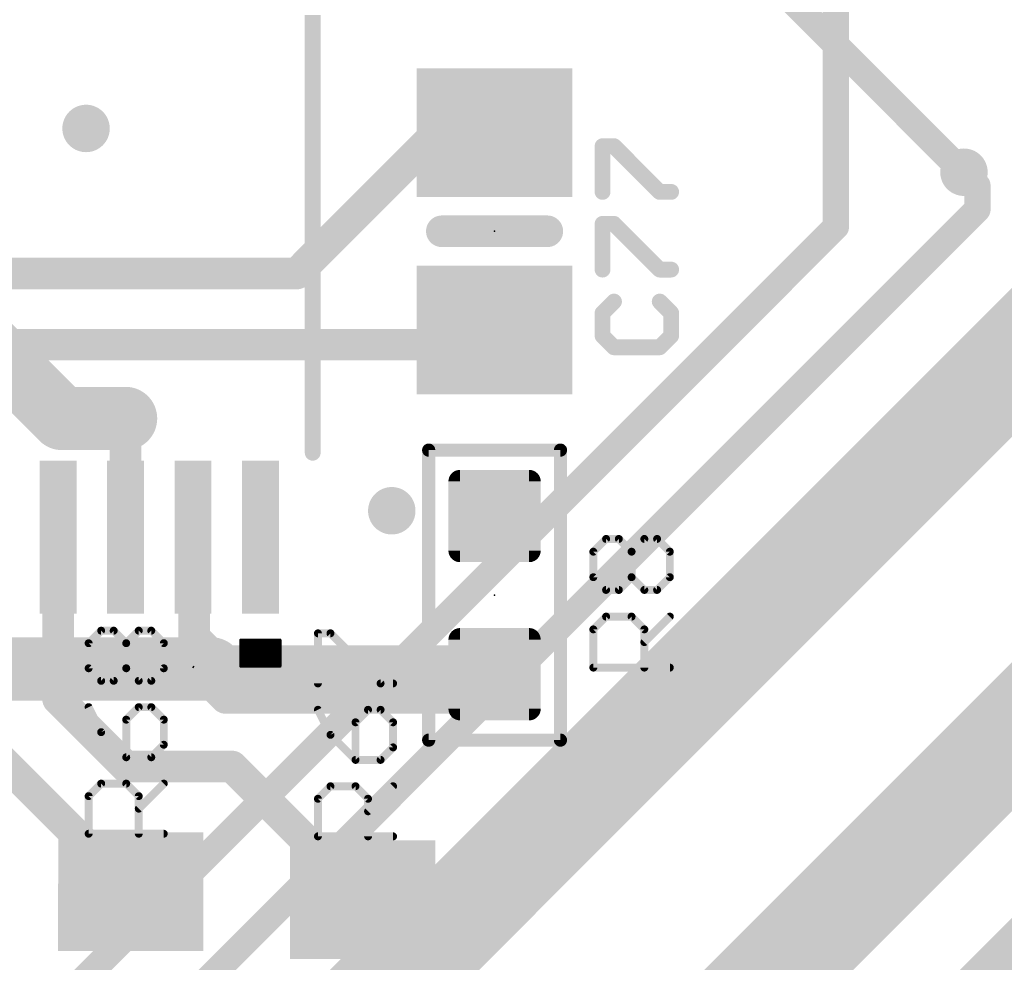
# Model space of a CAD drawing. Extents: x -10 to 150, y -20 to 180.
# Tile 43 of 70: x 22.5 to 31.99, y 105.45 to 114.53. Entities that reach past the tile are written whole.
import ezdxf

# ---------------------------------------------------------------- set-up
doc = ezdxf.new("R2010")
doc.units = 0
for name, color, linetype in [('1', 12, 'CONTINUOUS'), ('16', 132, 'CONTINUOUS'), ('18', 110, 'CONTINUOUS'), ('19', 53, 'CONTINUOUS'), ('21', 253, 'CONTINUOUS'), ('23', 53, 'CONTINUOUS'), ('25', 253, 'CONTINUOUS')]:
    doc.layers.add(name, color=color, linetype=linetype)

# ---------------------------------------------------------------- blocks, each defined once
blk = doc.blocks.new('RECT')
blk.add_solid([(-0.5, -0.5), (0.5, -0.5), (-0.5, 0.5), (0.5, 0.5)])
blk = doc.blocks.new('RECT142240X142240R25')
at = {"const_width": 0.1111}
blk.add_lwpolyline([(0.3889, -0.3334), (0.3889, 0.3334, 0.4142), (0.3334, 0.3889), (-0.3334, 0.3889, 0.4142), (-0.3889, 0.3334), (-0.3889, -0.3334, 0.4142), (-0.3334, -0.3889), (0.3334, -0.3889, 0.4142)], format="xyb", close=True, dxfattribs=at)
blk.add_solid([(-0.3588, -0.3588), (0.3588, -0.3588), (-0.3588, 0.3588), (0.3588, 0.3588)])
blk = doc.blocks.new('ROUNDV')
at = {"const_width": 0.5}
blk.add_lwpolyline([(0, -0.25, 1), (0, 0.25, 1), (0, -0.25)], format="xyb", dxfattribs=at)

msp = doc.modelspace()

# ---------------------------------------------------------------- linework, layer by layer
at = {"layer": '1'}
for points, const_width in [([(26.9977, 117.6604), (31.5925, 113.0656)], 0.254), ([(25.1714, 112.0902), (26.5176, 113.4364)], 0.3048), ([(26.5176, 113.4364), (27.0662, 113.4364)], 0.3048), ([(27.0662, 113.4364), (27.0764, 113.4466)], 0.3048), ([(31.5925, 113.0656), (31.6001, 113.0656)], 0.254), ([(21.1328, 112.0902), (25.1714, 112.0902)], 0.3048), ([(26.9342, 111.4044), (27.0764, 111.5466)], 0.3048), ([(21.6916, 111.4044), (26.9342, 111.4044)], 0.3048), ([(23.5198, 110.6926), (23.5204, 110.6932)], 0.3048), ([(23.5198, 109.5502), (23.5198, 110.6926)], 0.3048), ([(22.8698, 109.5502), (22.8698, 107.991)], 0.3048), ([(24.1698, 109.5502), (24.1698, 108.5452)], 0.254), ([(24.1698, 109.5502), (24.1698, 108.2912)], 0.254), ([(24.1808, 108.839), (24.1808, 108.3056)], 0.3048), ([(24.1698, 108.5452), (24.4856, 108.2294)], 0.254), ([(24.4094, 108.3564), (24.2316, 108.5342)], 0.3048), ([(27.0256, 108.4326), (26.9494, 108.3564)], 0.3048), ([(27.1526, 108.4326), (27.0256, 108.4326)], 0.3048), ([(27.1526, 108.0008), (27.1526, 108.4326)], 0.3048), ([(26.9494, 108.3564), (24.4094, 108.3564)], 0.3048), ([(24.1808, 108.3056), (24.4856, 108.0008)], 0.3048), ([(24.1698, 108.2912), (24.35, 108.2802)], 0.254), ([(24.4856, 108.2294), (27.0764, 108.2294)], 0.254), ([(22.8698, 107.991), (23.5204, 107.3404)], 0.3048), ([(24.4856, 108.0008), (27.1526, 108.0008)], 0.3048), ([(22.2198, 107.5074), (23.5712, 106.156)], 0.3048), ([(23.5204, 107.3404), (24.5458, 107.3404)], 0.3048), ([(24.5458, 107.3404), (25.8064, 106.0798)], 0.3048)]:
    msp.add_lwpolyline(points, dxfattribs=dict(at, const_width=const_width))
for points, const_width in [([(26.5176, 113.5126, 1), (26.5176, 113.3602)], 0.1524), ([(26.5715, 113.3825, 1), (26.4637, 113.4903)], 0.1524), ([(27.1303, 113.3927, 1), (27.0225, 113.5005)], 0.1524), ([(27.0662, 113.3602, 1), (27.0662, 113.5126)], 0.1524), ([(27.0123, 113.4903, 1), (27.1201, 113.3825)], 0.1524), ([(31.5925, 113.1291, 1), (31.5925, 113.0021)], 0.127), ([(31.5476, 113.0207, 1), (31.6374, 113.1105)], 0.127), ([(31.6001, 113.0021, 1), (31.6001, 113.1291)], 0.127), ([(25.1175, 112.1441, 1), (25.2253, 112.0363)], 0.1524), ([(25.1714, 112.014, 1), (25.1714, 112.1664)], 0.1524), ([(27.1303, 111.4927, 1), (27.0225, 111.6005)], 0.1524), ([(26.8803, 111.4583, 1), (26.9881, 111.3505)], 0.1524), ([(26.9342, 111.3282, 1), (26.9342, 111.4806)], 0.1524), ([(23.596, 110.6926, 1), (23.4436, 110.6926)], 0.1524), ([(23.5743, 110.6393, 1), (23.4665, 110.7471)], 0.1524), ([(23.4659, 110.7465, 1), (23.5737, 110.6387)], 0.1524), ([(22.946, 109.5502, 1), (22.7936, 109.5502)], 0.1524), ([(23.4436, 109.5502, 1), (23.596, 109.5502)], 0.1524), ([(24.2333, 109.5502, 1), (24.1063, 109.5502)], 0.127), ([(24.2333, 109.5502, 1), (24.1063, 109.5502)], 0.127), ([(24.257, 108.839, 1), (24.1046, 108.839)], 0.1524), ([(24.2147, 108.5901, 1), (24.1249, 108.5003)], 0.127), ([(24.2855, 108.5881, 1), (24.1777, 108.4803)], 0.1524), ([(24.1063, 108.5452, 1), (24.2333, 108.5452)], 0.127), ([(27.0256, 108.5088, 1), (27.0256, 108.3564)], 0.1524), ([(27.0795, 108.3787, 1), (26.9717, 108.4865)], 0.1524), ([(27.2288, 108.4326, 1), (27.0764, 108.4326)], 0.1524), ([(27.1526, 108.3564, 1), (27.1526, 108.5088)], 0.1524), ([(24.4094, 108.4326, 1), (24.4094, 108.2802)], 0.1524), ([(24.3555, 108.3025, 1), (24.4633, 108.4103)], 0.1524), ([(26.8955, 108.4103, 1), (27.0033, 108.3025)], 0.1524), ([(26.9494, 108.2802, 1), (26.9494, 108.4326)], 0.1524), ([(24.2347, 108.3595, 1), (24.1269, 108.2517)], 0.1524), ([(24.1046, 108.3056, 1), (24.257, 108.3056)], 0.1524), ([(24.1737, 108.3546, 1), (24.1659, 108.2278)], 0.127), ([(24.3461, 108.2168, 1), (24.3539, 108.3436)], 0.127), ([(24.1063, 108.2912, 1), (24.2333, 108.2912)], 0.127), ([(24.4856, 108.2929, 1), (24.4856, 108.1659)], 0.127), ([(24.4407, 108.1845, 1), (24.5305, 108.2743)], 0.127), ([(27.0764, 108.1659, 1), (27.0764, 108.2929)], 0.127), ([(22.9237, 108.0449, 1), (22.8159, 107.9371)], 0.1524), ([(24.4856, 108.077, 1), (24.4856, 107.9246)], 0.1524), ([(24.4317, 107.9469, 1), (24.5395, 108.0547)], 0.1524), ([(27.1526, 107.9246, 1), (27.1526, 108.077)], 0.1524), ([(22.7936, 107.991, 1), (22.946, 107.991)], 0.1524), ([(27.0764, 108.0008, 1), (27.2288, 108.0008)], 0.1524), ([(23.5204, 107.4166, 1), (23.5204, 107.2642)], 0.1524), ([(23.4665, 107.2865, 1), (23.5743, 107.3943)], 0.1524), ([(24.5997, 107.3943, 1), (24.4919, 107.2865)], 0.1524), ([(24.5458, 107.2642, 1), (24.5458, 107.4166)], 0.1524), ([(23.5173, 106.1021, 1), (23.6251, 106.2099)], 0.1524), ([(25.7525, 106.0259, 1), (25.8603, 106.1337)], 0.1524)]:
    msp.add_lwpolyline(points, format="xyb", dxfattribs=dict(at, const_width=const_width))
at = {"layer": '16'}
for points, const_width in [([(38.5826, 117.7544), (23.9014, 103.0732)], 1.016), ([(30.3657, 112.5398), (30.3657, 117.1346)], 0.254), ([(40.7924, 116.3574), (22.098, 97.663)], 1.016), ([(42.545, 115.6462), (26.3652, 99.4664)], 1.016), ([(20.062, 113.538), (22.9068, 110.6932)], 0.6096), ([(31.6001, 113.0656), (31.7297, 112.936)], 0.254), ([(31.7297, 112.936), (31.7297, 112.7074)], 0.254), ([(31.7297, 112.7074), (20.9855, 101.9632)], 0.254), ([(20.3073, 102.4814), (30.3657, 112.5398)], 0.254), ([(22.9068, 110.6932), (23.5204, 110.6932)], 0.6096), ([(24.35, 108.2802), (20.2952, 108.2802)], 0.6096)]:
    msp.add_lwpolyline(points, dxfattribs=dict(at, const_width=const_width))
for points, const_width in [([(31.645, 113.1105, 1), (31.5552, 113.0207)], 0.127), ([(31.7932, 112.936, 1), (31.6662, 112.936)], 0.127), ([(31.6848, 112.8911, 1), (31.7746, 112.9809)], 0.127), ([(31.7746, 112.6625, 1), (31.6848, 112.7523)], 0.127), ([(31.6662, 112.7074, 1), (31.7932, 112.7074)], 0.127), ([(30.4106, 112.4949, 1), (30.3208, 112.5847)], 0.127), ([(30.3022, 112.5398, 1), (30.4292, 112.5398)], 0.127), ([(22.9068, 110.8456, 1), (22.9068, 110.5408)], 0.3048), ([(22.799, 110.5854, 1), (23.0146, 110.801)], 0.3048), ([(23.5204, 110.5408, 1), (23.5204, 110.8456)], 0.3048), ([(24.35, 108.1278, 1), (24.35, 108.4326)], 0.3048)]:
    msp.add_lwpolyline(points, format="xyb", dxfattribs=dict(at, const_width=const_width))
at = {"layer": '19'}
msp.add_line((24.1698, 108.2912), (24.1808, 108.3056), dxfattribs=at)
at = {"layer": '21'}
for points, const_width in [([(25.3238, 110.363), (25.3238, 114.5794)], 0.1524), ([(26.5684, 112.4966), (27.5844, 112.4966)], 0.3048), ([(26.4414, 107.5944), (26.4414, 110.3884)], 0.127), ([(26.4414, 110.3884), (27.7114, 110.3884)], 0.127), ([(27.7114, 110.3884), (27.7114, 107.5944)], 0.127), ([(25.0103, 108.5596), (24.6293, 108.5596)], 0.0254), ([(24.6293, 108.5596), (24.6293, 108.3056)], 0.0254), ([(25.0103, 108.3056), (25.0103, 108.5596)], 0.0254), ([(24.6293, 108.5342), (25.0103, 108.5342)], 0.0254), ([(24.6293, 108.5088), (25.0103, 108.5088)], 0.0254), ([(24.6293, 108.4834), (25.0103, 108.4834)], 0.0254), ([(24.6293, 108.458), (25.0103, 108.458)], 0.0254), ([(24.6293, 108.4326), (25.0103, 108.4326)], 0.0254), ([(24.6293, 108.4072), (25.0103, 108.4072)], 0.0254), ([(24.6293, 108.3818), (25.0103, 108.3818)], 0.0254), ([(24.6293, 108.3564), (25.0103, 108.3564)], 0.0254), ([(24.6293, 108.331), (25.0103, 108.331)], 0.0254), ([(24.6293, 108.3056), (25.0103, 108.3056)], 0.0254), ([(24.6293, 108.3056), (25.0103, 108.3056)], 0.0254), ([(27.7114, 107.5944), (26.4414, 107.5944)], 0.127)]:
    msp.add_lwpolyline(points, dxfattribs=dict(at, const_width=const_width))
for points, const_width in [([(26.5684, 112.5728, 1), (26.5684, 112.4204)], 0.1524), ([(27.5844, 112.4204, 1), (27.5844, 112.5728)], 0.1524), ([(25.2857, 110.363, 1), (25.3619, 110.363)], 0.0762), ([(26.4414, 110.4202, 1), (26.4414, 110.3567)], 0.0635), ([(26.4732, 110.3884, 1), (26.4097, 110.3884)], 0.0635), ([(27.7431, 110.3884, 1), (27.6797, 110.3884)], 0.0635), ([(27.7114, 110.3567, 1), (27.7114, 110.4202)], 0.0635), ([(24.6293, 108.566, 1), (24.6293, 108.5533)], 0.0127), ([(24.6356, 108.5596, 1), (24.6229, 108.5596)], 0.0127), ([(25.0166, 108.5596, 1), (25.0039, 108.5596)], 0.0127), ([(25.0103, 108.5533, 1), (25.0103, 108.566)], 0.0127), ([(24.6293, 108.5152, 1), (24.6293, 108.5025)], 0.0127), ([(24.6293, 108.4898, 1), (24.6293, 108.4771)], 0.0127), ([(24.6293, 108.5405, 1), (24.6293, 108.5279)], 0.0127), ([(24.6293, 108.4643, 1), (24.6293, 108.4517)], 0.0127), ([(25.0103, 108.5279, 1), (25.0103, 108.5405)], 0.0127), ([(25.0103, 108.5025, 1), (25.0103, 108.5152)], 0.0127), ([(25.0103, 108.4771, 1), (25.0103, 108.4898)], 0.0127), ([(25.0103, 108.4517, 1), (25.0103, 108.4643)], 0.0127), ([(24.6293, 108.439, 1), (24.6293, 108.4263)], 0.0127), ([(24.6293, 108.4136, 1), (24.6293, 108.4009)], 0.0127), ([(24.6293, 108.3628, 1), (24.6293, 108.3501)], 0.0127), ([(24.6293, 108.3881, 1), (24.6293, 108.3755)], 0.0127), ([(25.0103, 108.4263, 1), (25.0103, 108.439)], 0.0127), ([(25.0103, 108.4009, 1), (25.0103, 108.4136)], 0.0127), ([(25.0103, 108.3755, 1), (25.0103, 108.3881)], 0.0127), ([(25.0103, 108.3501, 1), (25.0103, 108.3628)], 0.0127), ([(24.6293, 108.3374, 1), (24.6293, 108.3247)], 0.0127), ([(24.6229, 108.3056, 1), (24.6356, 108.3056)], 0.0127), ([(24.6293, 108.3119, 1), (24.6293, 108.2993)], 0.0127), ([(24.6293, 108.3119, 1), (24.6293, 108.2993)], 0.0127), ([(25.0039, 108.3056, 1), (25.0166, 108.3056)], 0.0127), ([(25.0103, 108.3247, 1), (25.0103, 108.3374)], 0.0127), ([(25.0103, 108.2993, 1), (25.0103, 108.3119)], 0.0127), ([(25.0103, 108.2993, 1), (25.0103, 108.3119)], 0.0127), ([(26.4414, 107.6262, 1), (26.4414, 107.5627)], 0.0635), ([(26.4097, 107.5944, 1), (26.4732, 107.5944)], 0.0635), ([(27.6797, 107.5944, 1), (27.7431, 107.5944)], 0.0635), ([(27.7114, 107.5627, 1), (27.7114, 107.6262)], 0.0635)]:
    msp.add_lwpolyline(points, format="xyb", dxfattribs=dict(at, const_width=const_width))
at = {"layer": '23'}
for p in [(27.0764, 112.4966), (27.0764, 108.9914)]:
    msp.add_point(p, dxfattribs=at)
at = {"layer": '25'}
for points, const_width in [([(28.1172, 112.8758), (28.1172, 113.3165)], 0.1524), ([(28.1172, 113.3165), (28.2274, 113.3165)], 0.1524), ([(28.2274, 113.3165), (28.668, 112.8758)], 0.1524), ([(28.668, 112.8758), (28.7782, 112.8758)], 0.1524), ([(28.1172, 112.1274), (28.1172, 112.5681)], 0.1524), ([(28.1172, 112.5681), (28.2274, 112.5681)], 0.1524), ([(28.2274, 112.5681), (28.668, 112.1274)], 0.1524), ([(28.668, 112.1274), (28.7782, 112.1274)], 0.1524), ([(28.2274, 111.8196), (28.1172, 111.7095)], 0.1524), ([(28.7782, 111.7095), (28.668, 111.8196)], 0.1524), ([(28.1172, 111.7095), (28.1172, 111.4892)], 0.1524), ([(28.7782, 111.4892), (28.7782, 111.7095)], 0.1524), ([(28.1172, 111.4892), (28.2274, 111.379)], 0.1524), ([(28.668, 111.379), (28.7782, 111.4892)], 0.1524), ([(28.2274, 111.379), (28.668, 111.379)], 0.1524), ([(28.0283, 109.4099), (28.1511, 109.5328)], 0.0762), ([(28.1511, 109.5328), (28.274, 109.5328)], 0.0762), ([(28.274, 109.5328), (28.3969, 109.4099)], 0.0762), ([(28.3969, 109.4099), (28.5198, 109.5328)], 0.0762), ([(28.5198, 109.5328), (28.6426, 109.5328)], 0.0762), ([(28.6426, 109.5328), (28.7655, 109.4099)], 0.0762), ([(28.0283, 109.1642), (28.0283, 109.4099)], 0.0762), ([(28.3969, 109.1642), (28.3969, 109.4099)], 0.0762), ([(28.7655, 109.4099), (28.7655, 109.1642)], 0.0762), ([(28.1511, 109.0413), (28.0283, 109.1642)], 0.0762), ([(28.3969, 109.1642), (28.274, 109.0413)], 0.0762), ([(28.5198, 109.0413), (28.3969, 109.1642)], 0.0762), ([(28.7655, 109.1642), (28.6426, 109.0413)], 0.0762), ([(28.274, 109.0413), (28.1511, 109.0413)], 0.0762), ([(28.6426, 109.0413), (28.5198, 109.0413)], 0.0762), ([(28.0283, 108.6615), (28.1511, 108.7844)], 0.0762), ([(28.1511, 108.7844), (28.3969, 108.7844)], 0.0762), ([(28.3969, 108.7844), (28.5198, 108.6615)], 0.0762), ([(28.5198, 108.5386), (28.7655, 108.7844)], 0.0762), ([(23.1643, 108.5282), (23.285, 108.6489)], 0.0762), ([(23.285, 108.6489), (23.4058, 108.6489)], 0.0762), ([(23.4058, 108.6489), (23.5265, 108.5282)], 0.0762), ([(23.5265, 108.5282), (23.6472, 108.6489)], 0.0762), ([(23.6472, 108.6489), (23.768, 108.6489)], 0.0762), ([(23.768, 108.6489), (23.8887, 108.5282)], 0.0762), ([(25.3741, 108.1406), (25.3741, 108.6235)], 0.0762), ([(25.3741, 108.6235), (25.4948, 108.6235)], 0.0762), ([(25.4948, 108.6235), (25.9778, 108.1406)], 0.0762), ([(28.0283, 108.2929), (28.0283, 108.6615)], 0.0762), ([(28.5198, 108.6615), (28.5198, 108.2929)], 0.0762), ([(23.1643, 108.2867), (23.1643, 108.5282)], 0.0762), ([(23.5265, 108.2867), (23.5265, 108.5282)], 0.0762), ([(23.8887, 108.5282), (23.8887, 108.2867)], 0.0762), ([(23.285, 108.166), (23.1643, 108.2867)], 0.0762), ([(23.5265, 108.2867), (23.4058, 108.166)], 0.0762), ([(23.6472, 108.166), (23.5265, 108.2867)], 0.0762), ([(23.8887, 108.2867), (23.768, 108.166)], 0.0762), ([(28.7655, 108.2929), (28.0283, 108.2929)], 0.0762), ([(23.4058, 108.166), (23.285, 108.166)], 0.0762), ([(23.768, 108.166), (23.6472, 108.166)], 0.0762), ([(25.9778, 108.1406), (26.0985, 108.1406)], 0.0762), ([(23.1643, 107.9123), (23.285, 107.6708)], 0.0762), ([(23.6472, 107.9123), (23.5265, 107.7915)], 0.0762), ([(23.768, 107.9123), (23.6472, 107.9123)], 0.0762), ([(23.8887, 107.7915), (23.768, 107.9123)], 0.0762), ([(25.3741, 107.8869), (25.4948, 107.6454)], 0.0762), ([(25.857, 107.8869), (25.7363, 107.7661)], 0.0762), ([(25.9778, 107.8869), (25.857, 107.8869)], 0.0762), ([(26.0985, 107.7661), (25.9778, 107.8869)], 0.0762), ([(23.5265, 107.7915), (23.5265, 107.4293)], 0.0762), ([(23.8887, 107.5501), (23.8887, 107.7915)], 0.0762), ([(25.7363, 107.7661), (25.7363, 107.4039)], 0.0762), ([(26.0985, 107.5247), (26.0985, 107.7661)], 0.0762), ([(23.285, 107.6708), (23.5265, 107.4293)], 0.0762), ([(25.4948, 107.6454), (25.7363, 107.4039)], 0.0762), ([(23.768, 107.4293), (23.8887, 107.5501)], 0.0762), ([(25.9778, 107.4039), (26.0985, 107.5247)], 0.0762), ([(23.5265, 107.4293), (23.768, 107.4293)], 0.0762), ([(25.7363, 107.4039), (25.9778, 107.4039)], 0.0762), ([(23.1643, 107.0549), (23.285, 107.1756)], 0.0762), ([(23.285, 107.1756), (23.5265, 107.1756)], 0.0762), ([(23.5265, 107.1756), (23.6472, 107.0549)], 0.0762), ([(23.6472, 106.9342), (23.8887, 107.1756)], 0.0762), ([(25.3741, 107.0295), (25.4948, 107.1502)], 0.0762), ([(25.4948, 107.1502), (25.7363, 107.1502)], 0.0762), ([(25.7363, 107.1502), (25.857, 107.0295)], 0.0762), ([(25.857, 106.9088), (26.0985, 107.1502)], 0.0762), ([(23.1643, 106.6927), (23.1643, 107.0549)], 0.0762), ([(23.6472, 107.0549), (23.6472, 106.6927)], 0.0762), ([(25.3741, 106.6673), (25.3741, 107.0295)], 0.0762), ([(25.857, 107.0295), (25.857, 106.6673)], 0.0762), ([(23.8887, 106.6927), (23.1643, 106.6927)], 0.0762), ([(26.0985, 106.6673), (25.3741, 106.6673)], 0.0762)]:
    msp.add_lwpolyline(points, dxfattribs=dict(at, const_width=const_width))
for points, const_width in [([(28.1553, 113.3165, 1), (28.0791, 113.3165)], 0.0762), ([(28.1172, 113.3546, 1), (28.1172, 113.2784)], 0.0762), ([(28.2543, 113.3434, 1), (28.2005, 113.2895)], 0.0762), ([(28.2274, 113.2784, 1), (28.2274, 113.3546)], 0.0762), ([(28.668, 112.9139, 1), (28.668, 112.8377)], 0.0762), ([(28.6411, 112.8489, 1), (28.695, 112.9028)], 0.0762), ([(28.7782, 112.8377, 1), (28.7782, 112.9139)], 0.0762), ([(28.0791, 112.8758, 1), (28.1553, 112.8758)], 0.0762), ([(28.1553, 112.5681, 1), (28.0791, 112.5681)], 0.0762), ([(28.1172, 112.6062, 1), (28.1172, 112.53)], 0.0762), ([(28.2543, 112.595, 1), (28.2005, 112.5411)], 0.0762), ([(28.2274, 112.53, 1), (28.2274, 112.6062)], 0.0762), ([(28.0791, 112.1274, 1), (28.1553, 112.1274)], 0.0762), ([(28.668, 112.1655, 1), (28.668, 112.0893)], 0.0762), ([(28.6411, 112.1005, 1), (28.695, 112.1544)], 0.0762), ([(28.7782, 112.0893, 1), (28.7782, 112.1655)], 0.0762), ([(28.2543, 111.7927, 1), (28.2005, 111.8466)], 0.0762), ([(28.695, 111.8466, 1), (28.6411, 111.7927)], 0.0762), ([(28.1553, 111.7095, 1), (28.0791, 111.7095)], 0.0762), ([(28.8163, 111.7095, 1), (28.7401, 111.7095)], 0.0762), ([(28.0903, 111.7364, 1), (28.1442, 111.6825)], 0.0762), ([(28.7513, 111.6825, 1), (28.8051, 111.7364)], 0.0762), ([(28.1442, 111.5161, 1), (28.0903, 111.4622)], 0.0762), ([(28.0791, 111.4892, 1), (28.1553, 111.4892)], 0.0762), ([(28.7401, 111.4892, 1), (28.8163, 111.4892)], 0.0762), ([(28.8051, 111.4622, 1), (28.7513, 111.5161)], 0.0762), ([(28.2274, 111.4171, 1), (28.2274, 111.3409)], 0.0762), ([(28.2005, 111.3521, 1), (28.2543, 111.4059)], 0.0762), ([(28.6411, 111.4059, 1), (28.695, 111.3521)], 0.0762), ([(28.668, 111.3409, 1), (28.668, 111.4171)], 0.0762), ([(28.1511, 109.5519, 1), (28.1511, 109.5138)], 0.0381), ([(28.1646, 109.5193, 1), (28.1377, 109.5463)], 0.0381), ([(28.2875, 109.5463, 1), (28.2605, 109.5193)], 0.0381), ([(28.274, 109.5138, 1), (28.274, 109.5519)], 0.0381), ([(28.5198, 109.5519, 1), (28.5198, 109.5138)], 0.0381), ([(28.5332, 109.5193, 1), (28.5063, 109.5463)], 0.0381), ([(28.6561, 109.5463, 1), (28.6292, 109.5193)], 0.0381), ([(28.6426, 109.5138, 1), (28.6426, 109.5519)], 0.0381), ([(28.0473, 109.4099, 1), (28.0092, 109.4099)], 0.0381), ([(28.0148, 109.4234, 1), (28.0417, 109.3965)], 0.0381), ([(28.4159, 109.4099, 1), (28.3778, 109.4099)], 0.0381), ([(28.3834, 109.4234, 1), (28.4104, 109.3965)], 0.0381), ([(28.3834, 109.3965, 1), (28.4104, 109.4234)], 0.0381), ([(28.7846, 109.4099, 1), (28.7465, 109.4099)], 0.0381), ([(28.752, 109.3965, 1), (28.779, 109.4234)], 0.0381), ([(28.0417, 109.1777, 1), (28.0148, 109.1507)], 0.0381), ([(28.0092, 109.1642, 1), (28.0473, 109.1642)], 0.0381), ([(28.4104, 109.1777, 1), (28.3834, 109.1507)], 0.0381), ([(28.3778, 109.1642, 1), (28.4159, 109.1642)], 0.0381), ([(28.4104, 109.1507, 1), (28.3834, 109.1777)], 0.0381), ([(28.7465, 109.1642, 1), (28.7846, 109.1642)], 0.0381), ([(28.779, 109.1507, 1), (28.752, 109.1777)], 0.0381), ([(28.1511, 109.0604, 1), (28.1511, 109.0223)], 0.0381), ([(28.1377, 109.0278, 1), (28.1646, 109.0548)], 0.0381), ([(28.2605, 109.0548, 1), (28.2875, 109.0278)], 0.0381), ([(28.274, 109.0223, 1), (28.274, 109.0604)], 0.0381), ([(28.5198, 109.0604, 1), (28.5198, 109.0223)], 0.0381), ([(28.5063, 109.0278, 1), (28.5332, 109.0548)], 0.0381), ([(28.6292, 109.0548, 1), (28.6561, 109.0278)], 0.0381), ([(28.6426, 109.0223, 1), (28.6426, 109.0604)], 0.0381), ([(28.1511, 108.8034, 1), (28.1511, 108.7653)], 0.0381), ([(28.1646, 108.7709, 1), (28.1377, 108.7979)], 0.0381), ([(28.4104, 108.7979, 1), (28.3834, 108.7709)], 0.0381), ([(28.3969, 108.7653, 1), (28.3969, 108.8034)], 0.0381), ([(28.779, 108.7709, 1), (28.752, 108.7979)], 0.0381), ([(23.285, 108.668, 1), (23.285, 108.6299)], 0.0381), ([(23.2985, 108.6354, 1), (23.2715, 108.6624)], 0.0381), ([(23.4192, 108.6624, 1), (23.3923, 108.6354)], 0.0381), ([(23.4058, 108.6299, 1), (23.4058, 108.668)], 0.0381), ([(23.6472, 108.668, 1), (23.6472, 108.6299)], 0.0381), ([(23.6607, 108.6354, 1), (23.6338, 108.6624)], 0.0381), ([(23.7814, 108.6624, 1), (23.7545, 108.6354)], 0.0381), ([(23.768, 108.6299, 1), (23.768, 108.668)], 0.0381), ([(25.3931, 108.6235, 1), (25.355, 108.6235)], 0.0381), ([(25.3741, 108.6425, 1), (25.3741, 108.6045)], 0.0381), ([(25.5083, 108.637, 1), (25.4813, 108.61)], 0.0381), ([(25.4948, 108.6045, 1), (25.4948, 108.6425)], 0.0381), ([(28.0473, 108.6615, 1), (28.0092, 108.6615)], 0.0381), ([(28.0148, 108.675, 1), (28.0417, 108.648)], 0.0381), ([(28.5388, 108.6615, 1), (28.5007, 108.6615)], 0.0381), ([(28.5063, 108.648, 1), (28.5332, 108.675)], 0.0381), ([(23.1833, 108.5282, 1), (23.1452, 108.5282)], 0.0381), ([(23.1508, 108.5416, 1), (23.1778, 108.5147)], 0.0381), ([(23.5455, 108.5282, 1), (23.5074, 108.5282)], 0.0381), ([(23.513, 108.5416, 1), (23.54, 108.5147)], 0.0381), ([(23.513, 108.5147, 1), (23.54, 108.5416)], 0.0381), ([(23.9078, 108.5282, 1), (23.8697, 108.5282)], 0.0381), ([(23.8752, 108.5147, 1), (23.9022, 108.5416)], 0.0381), ([(28.5063, 108.5521, 1), (28.5332, 108.5252)], 0.0381), ([(23.1452, 108.2867, 1), (23.1833, 108.2867)], 0.0381), ([(23.1778, 108.3002, 1), (23.1508, 108.2732)], 0.0381), ([(23.54, 108.3002, 1), (23.513, 108.2732)], 0.0381), ([(23.5074, 108.2867, 1), (23.5455, 108.2867)], 0.0381), ([(23.54, 108.2732, 1), (23.513, 108.3002)], 0.0381), ([(23.8697, 108.2867, 1), (23.9078, 108.2867)], 0.0381), ([(23.9022, 108.2732, 1), (23.8752, 108.3002)], 0.0381), ([(28.0092, 108.2929, 1), (28.0473, 108.2929)], 0.0381), ([(28.0283, 108.3119, 1), (28.0283, 108.2739)], 0.0381), ([(28.5007, 108.2929, 1), (28.5388, 108.2929)], 0.0381), ([(28.7655, 108.2739, 1), (28.7655, 108.3119)], 0.0381), ([(23.285, 108.185, 1), (23.285, 108.1469)], 0.0381), ([(23.2715, 108.1525, 1), (23.2985, 108.1794)], 0.0381), ([(23.3923, 108.1794, 1), (23.4192, 108.1525)], 0.0381), ([(23.4058, 108.1469, 1), (23.4058, 108.185)], 0.0381), ([(23.6472, 108.185, 1), (23.6472, 108.1469)], 0.0381), ([(23.6338, 108.1525, 1), (23.6607, 108.1794)], 0.0381), ([(23.7545, 108.1794, 1), (23.7814, 108.1525)], 0.0381), ([(23.768, 108.1469, 1), (23.768, 108.185)], 0.0381), ([(25.9778, 108.1596, 1), (25.9778, 108.1215)], 0.0381), ([(26.0985, 108.1215, 1), (26.0985, 108.1596)], 0.0381), ([(25.355, 108.1406, 1), (25.3931, 108.1406)], 0.0381), ([(25.9643, 108.1271, 1), (25.9912, 108.154)], 0.0381), ([(23.1813, 107.9208, 1), (23.1472, 107.9038)], 0.0381), ([(23.6472, 107.9313, 1), (23.6472, 107.8932)], 0.0381), ([(23.6607, 107.8988, 1), (23.6338, 107.9257)], 0.0381), ([(23.7814, 107.9257, 1), (23.7545, 107.8988)], 0.0381), ([(23.768, 107.8932, 1), (23.768, 107.9313)], 0.0381), ([(25.3911, 107.8954, 1), (25.357, 107.8784)], 0.0381), ([(25.857, 107.9059, 1), (25.857, 107.8678)], 0.0381), ([(25.8705, 107.8734, 1), (25.8436, 107.9003)], 0.0381), ([(25.9912, 107.9003, 1), (25.9643, 107.8734)], 0.0381), ([(25.9778, 107.8678, 1), (25.9778, 107.9059)], 0.0381), ([(23.5455, 107.7915, 1), (23.5074, 107.7915)], 0.0381), ([(23.513, 107.805, 1), (23.54, 107.7781)], 0.0381), ([(23.9078, 107.7915, 1), (23.8697, 107.7915)], 0.0381), ([(23.8752, 107.7781, 1), (23.9022, 107.805)], 0.0381), ([(25.7553, 107.7661, 1), (25.7172, 107.7661)], 0.0381), ([(25.7228, 107.7796, 1), (25.7498, 107.7527)], 0.0381), ([(26.1176, 107.7661, 1), (26.0795, 107.7661)], 0.0381), ([(26.085, 107.7527, 1), (26.112, 107.7796)], 0.0381), ([(23.2985, 107.6843, 1), (23.2715, 107.6573)], 0.0381), ([(23.268, 107.6623, 1), (23.3021, 107.6793)], 0.0381), ([(25.5083, 107.6589, 1), (25.4813, 107.6319)], 0.0381), ([(25.4778, 107.6369, 1), (25.5119, 107.6539)], 0.0381), ([(23.8697, 107.5501, 1), (23.9078, 107.5501)], 0.0381), ([(23.9022, 107.5366, 1), (23.8752, 107.5635)], 0.0381), ([(26.0795, 107.5247, 1), (26.1176, 107.5247)], 0.0381), ([(26.112, 107.5112, 1), (26.085, 107.5381)], 0.0381), ([(23.5265, 107.4484, 1), (23.5265, 107.4103)], 0.0381), ([(23.5074, 107.4293, 1), (23.5455, 107.4293)], 0.0381), ([(23.513, 107.4159, 1), (23.54, 107.4428)], 0.0381), ([(23.7545, 107.4428, 1), (23.7814, 107.4159)], 0.0381), ([(23.768, 107.4103, 1), (23.768, 107.4484)], 0.0381), ([(25.7172, 107.4039, 1), (25.7553, 107.4039)], 0.0381), ([(25.7363, 107.423, 1), (25.7363, 107.3849)], 0.0381), ([(25.7228, 107.3905, 1), (25.7498, 107.4174)], 0.0381), ([(25.9643, 107.4174, 1), (25.9912, 107.3905)], 0.0381), ([(25.9778, 107.3849, 1), (25.9778, 107.423)], 0.0381), ([(23.285, 107.1947, 1), (23.285, 107.1566)], 0.0381), ([(23.2985, 107.1622, 1), (23.2715, 107.1891)], 0.0381), ([(23.54, 107.1891, 1), (23.513, 107.1622)], 0.0381), ([(23.5265, 107.1566, 1), (23.5265, 107.1947)], 0.0381), ([(23.9022, 107.1622, 1), (23.8752, 107.1891)], 0.0381), ([(25.4948, 107.1693, 1), (25.4948, 107.1312)], 0.0381), ([(25.5083, 107.1368, 1), (25.4813, 107.1637)], 0.0381), ([(25.7498, 107.1637, 1), (25.7228, 107.1368)], 0.0381), ([(25.7363, 107.1312, 1), (25.7363, 107.1693)], 0.0381), ([(26.112, 107.1368, 1), (26.085, 107.1637)], 0.0381), ([(23.1833, 107.0549, 1), (23.1452, 107.0549)], 0.0381), ([(23.1508, 107.0684, 1), (23.1778, 107.0414)], 0.0381), ([(23.6663, 107.0549, 1), (23.6282, 107.0549)], 0.0381), ([(23.6338, 107.0414, 1), (23.6607, 107.0684)], 0.0381), ([(25.3931, 107.0295, 1), (25.355, 107.0295)], 0.0381), ([(25.3606, 107.043, 1), (25.3876, 107.016)], 0.0381), ([(25.8761, 107.0295, 1), (25.838, 107.0295)], 0.0381), ([(25.8436, 107.016, 1), (25.8705, 107.043)], 0.0381), ([(23.6338, 106.9476, 1), (23.6607, 106.9207)], 0.0381), ([(25.8436, 106.9222, 1), (25.8705, 106.8953)], 0.0381), ([(23.1452, 106.6927, 1), (23.1833, 106.6927)], 0.0381), ([(23.1643, 106.7117, 1), (23.1643, 106.6737)], 0.0381), ([(23.6282, 106.6927, 1), (23.6663, 106.6927)], 0.0381), ([(23.8887, 106.6737, 1), (23.8887, 106.7117)], 0.0381), ([(25.3741, 106.6864, 1), (25.3741, 106.6483)], 0.0381), ([(25.355, 106.6673, 1), (25.3931, 106.6673)], 0.0381), ([(25.838, 106.6673, 1), (25.8761, 106.6673)], 0.0381), ([(26.0985, 106.6483, 1), (26.0985, 106.6864)], 0.0381)]:
    msp.add_lwpolyline(points, format="xyb", dxfattribs=dict(at, const_width=const_width))

# ---------------------------------------------------------------- block references
at = {"layer": '1', "rotation": 90}
for p, xscale, yscale in [((27.0764, 113.4466), 1.24, 1.5), ((27.0764, 111.5466), 1.24, 1.5), ((22.8698, 109.5502), 1.4732, 0.3556), ((23.5198, 109.5502), 1.4732, 0.3556), ((24.1698, 109.5502), 1.4732, 0.3556), ((24.8198, 109.5502), 1.4732, 0.3556), ((23.5712, 106.156), 1.1, 1.4), ((25.8064, 106.0798), 1.1, 1.4)]:
    msp.add_blockref('RECT', p, dxfattribs=dict(at, xscale=xscale, yscale=yscale))
for p in [(27.0764, 109.7534), (27.0764, 108.2294)]:
    msp.add_blockref('RECT142240X142240R25', p, dxfattribs=at)
at = {"layer": '18', "xscale": 0.4572, "yscale": 0.4572}
for p in [(23.1394, 113.4872), (23.1394, 113.4872), (31.6001, 113.0656), (31.6001, 113.0656), (23.5204, 110.6932), (23.5204, 110.6932), (26.0858, 109.8042), (26.0858, 109.8042), (24.35, 108.2802), (24.35, 108.2802)]:
    msp.add_blockref('ROUNDV', p, dxfattribs=at)
at = {"layer": '21', "xscale": 0.65, "yscale": 1.4, "rotation": 90}
for p in [(23.5697, 105.8874), (25.8049, 105.8112)]:
    msp.add_blockref('RECT', p, dxfattribs=at)

doc.saveas('drawing.dxf')
